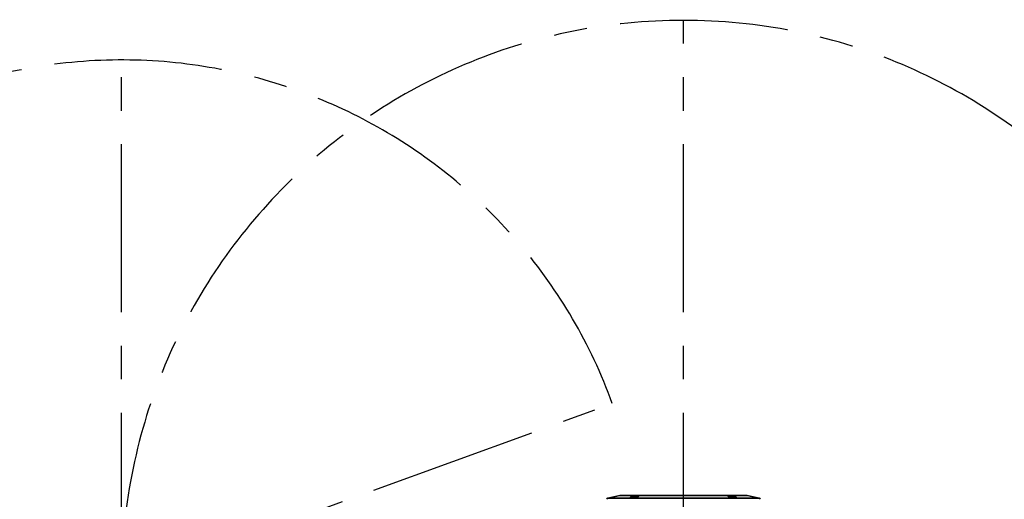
# Model space of a CAD drawing. Header units: millimetres. Extents: x 0 to 4200, y 0 to 2974.
# Tile 19 of 40: x 794 to 1539, y 1857 to 2220. Entities that reach past the tile are written whole.
import ezdxf

# ---------------------------------------------------------------- set-up
doc = ezdxf.new("R2010")
doc.units = ezdxf.units.MM
doc.header["$LTSCALE"] = 10
doc.linetypes.add('CENTERX2', pattern=[20.32, 12.7, -2.54, 2.54, -2.54])
doc.layers.add('中心线层', color=6, linetype='CENTERX2', lineweight=25)
doc.layers.add('标注层', color=150, linetype='Continuous')
doc.styles.add('SLDTEXTSTYLE1', font='仿宋_GB2312')
doc.dimstyles.new('SLDDIMSTYLE0', dxfattribs={"dimtxt": 35, "dimasz": 40, "dimexe": 0, "dimexo": 0.0625, "dimgap": 8.75, "dimtad": 0, "dimtih": 1, "dimtoh": 1, "dimrnd": 1e-09, "dimzin": 12, "dimdsep": 46, "dimtxsty": 'SLDTEXTSTYLE1', "dimsah": 1, "dimcen": 0, "dimadec": 0, "dimazin": 3, "dimtfac": 1, "dimtdec": 3, "dimtofl": 0, "dimtmove": 0, "dimatfit": 3, "dimfxl": 1, "dimfrac": 2, "dimtolj": 1, "dimtzin": 12, "dimarcsym": 0})

# ---------------------------------------------------------------- blocks, each defined once
blk = doc.blocks.new('_D')
at = {"layer": '标注层'}
for p, q in [((1647.32, 2033.11), (1785.08, 2126.8)), ((1785.08, 2126.8), (1894.88, 2126.8))]:
    blk.add_line(p, q, dxfattribs=at)
blk.add_solid([(1647.32, 2033.11), (1683.21, 2051.47), (1677.59, 2059.74)], dxfattribs=at)
at = {"layer": '标注层', "char_height": 35, "attachment_point": 1, "style": 'SLDTEXTSTYLE1'}
for s, insert in [('%%c', (1795.08, 2171.92)), ('850', (1833.78, 2171.92))]:
    blk.add_mtext(s, dxfattribs=dict(at, insert=insert))
blk = doc.blocks.new('_D_2')
at = {"layer": '标注层'}
for p, q in [((535.33, 2126.8), (425.53, 2126.8)), ((590.39, 2072.21), (535.33, 2126.8))]:
    blk.add_line(p, q, dxfattribs=at)
blk.add_solid([(590.39, 2072.21), (565.51, 2103.92), (558.47, 2096.82)], dxfattribs=at)
at = {"layer": '标注层', "char_height": 35, "attachment_point": 1, "style": 'SLDTEXTSTYLE1'}
for s, insert in [('%%c', (425.53, 2171.92)), ('790', (464.23, 2171.92))]:
    blk.add_mtext(s, dxfattribs=dict(at, insert=insert))
blk = doc.blocks.new('SW_CENTERMARKSYMBOL_1')
at = {"layer": '中心线层', "color": 0}
blk.add_line((0, 1), (0, 425.5), dxfattribs=at)
blk = doc.blocks.new('SW_CENTERMARKSYMBOL_2')
at = {"layer": '中心线层', "color": 0}
blk.add_line((0, 1), (0, 395.5), dxfattribs=at)

msp = doc.modelspace()

# ---------------------------------------------------------------- linework, layer by layer
at = {"color": 7, "linetype": 'Continuous', "lineweight": 35}
for p, q in [((1247.77, 1859.48), (1238.699, 1857.666)), ((1343.824, 1859.5), (1247.966, 1859.5)), ((1353.091, 1857.666), (1344.02, 1859.48))]:
    msp.add_line(p, q, dxfattribs=at)
at = {"color": 8, "linetype": 'Continuous', "lineweight": 35}
for p, q in [((1353.091, 1857.666), (1238.699, 1857.666)), ((1329.854, 1859.48), (1247.77, 1859.48)), ((1344.02, 1859.48), (1329.854, 1859.48))]:
    msp.add_line(p, q, dxfattribs=at)
at = {"color": 7, "linetype": 'Continuous', "lineweight": 35}
for centre, start, end in [((1238.895, 1856.686), 101.309932, 180), ((1247.966, 1858.5), 90, 101.309932), ((1343.824, 1858.5), 78.690068, 90), ((1352.895, 1856.686), 0, 78.690068)]:
    msp.add_arc(centre, 1, start, end, dxfattribs=at)
for points, knots in [([(1261.277, 1859.334), (1261.128, 1859.334), (1260.964, 1859.33), (1260.614, 1859.312), (1260.43, 1859.299), (1260.044, 1859.265), (1259.841, 1859.243), (1259.435, 1859.195), (1259.228, 1859.167), (1258.81, 1859.105), (1258.605, 1859.072), (1258.202, 1859.001), (1258.002, 1858.963), (1257.622, 1858.885), (1257.441, 1858.845), (1257.1, 1858.764), (1256.939, 1858.722), (1256.648, 1858.64), (1256.518, 1858.6), (1256.287, 1858.52), (1256.188, 1858.481), (1255.95, 1858.37), (1255.863, 1858.301), (1255.859, 1858.217), (1255.878, 1858.191), (1255.956, 1858.147), (1256.015, 1858.128), (1256.172, 1858.098), (1256.271, 1858.086), (1256.501, 1858.07), (1256.633, 1858.066), (1256.931, 1858.066), (1257.095, 1858.07), (1257.444, 1858.086), (1257.628, 1858.097), (1258.015, 1858.128), (1258.218, 1858.147), (1258.625, 1858.191), (1258.831, 1858.216), (1259.25, 1858.273), (1259.456, 1858.304), (1259.86, 1858.371), (1260.06, 1858.406), (1260.441, 1858.481), (1260.621, 1858.519), (1260.963, 1858.599), (1261.125, 1858.64), (1261.415, 1858.722), (1261.545, 1858.763), (1261.775, 1858.845), (1261.874, 1858.885), (1262.112, 1859.001), (1262.198, 1859.074), (1262.203, 1859.166), (1262.185, 1859.194), (1262.106, 1859.243), (1262.048, 1859.264), (1261.813, 1859.316), (1261.575, 1859.334), (1261.277, 1859.334)], [0, 0, 0, 0, 0.03125, 0.03125, 0.0625, 0.0625, 0.09375, 0.09375, 0.125, 0.125, 0.15625, 0.15625, 0.1875, 0.1875, 0.21875, 0.21875, 0.25, 0.25, 0.28125, 0.28125, 0.3125, 0.3125, 0.375, 0.375, 0.40625, 0.40625, 0.4375, 0.4375, 0.46875, 0.46875, 0.5, 0.5, 0.53125, 0.53125, 0.5625, 0.5625, 0.59375, 0.59375, 0.625, 0.625, 0.65625, 0.65625, 0.6875, 0.6875, 0.71875, 0.71875, 0.75, 0.75, 0.78125, 0.78125, 0.8125, 0.8125, 0.875, 0.875, 0.90625, 0.90625, 0.9375, 0.9375, 1, 1, 1, 1]), ([(1256.064, 1858.113), (1256.059, 1858.118), (1256.006, 1858.162), (1256.221, 1858.294), (1256.717, 1858.496), (1257.523, 1858.717), (1258.503, 1858.923), (1259.551, 1859.088), (1260.478, 1859.184), (1261.043, 1859.206), (1261.507, 1859.2), (1261.876, 1859.158), (1262.091, 1859.069), (1262.022, 1858.989), (1262.002, 1858.966)], [0, 0, 0, 0, 0.0104253, 0.1141938, 0.2199977, 0.3275455, 0.4357515, 0.5430676, 0.6482104, 0.734207, 0.758971, 0.8593384, 0.9596602, 1, 1, 1, 1]), ([(1334.844, 1858.066), (1334.993, 1858.066), (1335.128, 1858.07), (1335.361, 1858.086), (1335.459, 1858.097), (1335.618, 1858.128), (1335.679, 1858.147), (1335.758, 1858.191), (1335.778, 1858.217), (1335.777, 1858.274), (1335.756, 1858.305), (1335.674, 1858.371), (1335.613, 1858.407), (1335.454, 1858.481), (1335.357, 1858.52), (1335.129, 1858.599), (1334.997, 1858.641), (1334.558, 1858.765), (1334.207, 1858.848), (1333.639, 1858.964), (1333.438, 1859.002), (1333.034, 1859.073), (1332.83, 1859.106), (1332.416, 1859.168), (1332.206, 1859.196), (1331.799, 1859.244), (1331.601, 1859.265), (1331.212, 1859.299), (1331.027, 1859.312), (1330.681, 1859.33), (1330.52, 1859.334), (1330.22, 1859.334), (1330.085, 1859.33), (1329.852, 1859.312), (1329.755, 1859.299), (1329.595, 1859.265), (1329.535, 1859.243), (1329.455, 1859.195), (1329.435, 1859.167), (1329.437, 1859.105), (1329.458, 1859.072), (1329.539, 1859.001), (1329.6, 1858.963), (1329.758, 1858.885), (1329.854, 1858.845), (1330.082, 1858.764), (1330.214, 1858.722), (1330.651, 1858.598), (1331.002, 1858.517), (1331.571, 1858.405), (1331.772, 1858.369), (1332.176, 1858.303), (1332.381, 1858.272), (1332.796, 1858.216), (1333.006, 1858.19), (1333.413, 1858.146), (1333.612, 1858.128), (1334.001, 1858.097), (1334.187, 1858.085), (1334.532, 1858.07), (1334.694, 1858.066), (1334.844, 1858.066)], [0, 0, 0, 0, 0.03125, 0.03125, 0.0625, 0.0625, 0.09375, 0.09375, 0.125, 0.125, 0.15625, 0.15625, 0.1875, 0.1875, 0.21875, 0.21875, 0.25, 0.25, 0.3125, 0.3125, 0.34375, 0.34375, 0.375, 0.375, 0.40625, 0.40625, 0.4375, 0.4375, 0.46875, 0.46875, 0.5, 0.5, 0.53125, 0.53125, 0.5625, 0.5625, 0.59375, 0.59375, 0.625, 0.625, 0.65625, 0.65625, 0.6875, 0.6875, 0.71875, 0.71875, 0.75, 0.75, 0.8125, 0.8125, 0.84375, 0.84375, 0.875, 0.875, 0.90625, 0.90625, 0.9375, 0.9375, 0.96875, 0.96875, 1, 1, 1, 1]), ([(1329.64, 1858.96), (1329.619, 1858.982), (1329.538, 1859.066), (1329.761, 1859.158), (1330.28, 1859.215), (1331.067, 1859.192), (1332.007, 1859.099), (1333.013, 1858.946), (1333.901, 1858.767), (1334.442, 1858.63), (1334.786, 1858.53), (1335.132, 1858.418), (1335.51, 1858.259), (1335.551, 1858.162), (1335.571, 1858.115)], [0, 0, 0, 0, 0.0385898, 0.1443273, 0.2475907, 0.3489311, 0.4498551, 0.5520156, 0.6564338, 0.7365623, 0.7556439, 0.8051224, 0.9050147, 1, 1, 1, 1])]:
    msp.add_open_spline(points, degree=3, knots=knots, dxfattribs=at)
at = {"layer": '中心线层', "linetype": 'CENTERX2'}
msp.add_line((870.895, 1794.105), (1242.074, 1929.203), dxfattribs=at)
for centre, radius, start, end in [((1295.895, 1794.105), 425, 275, 265), ((870.895, 1794.105), 395, 20, 340)]:
    msp.add_arc(centre, radius, start, end, dxfattribs=at)

# ---------------------------------------------------------------- block references
at = {"layer": '中心线层'}
for name, p in [('SW_CENTERMARKSYMBOL_1', (1295.895, 1794.105)), ('SW_CENTERMARKSYMBOL_2', (870.895, 1794.105))]:
    msp.add_blockref(name, p, dxfattribs=at)

# ---------------------------------------------------------------- dimensions: what is measured, and where the dimension line sits
at = {"layer": '标注层'}
for p1, p2, picture, middle in [((1151.398, 1516), (590.392, 2072.211), '_D_2', (475.432, 2150.035)), ((944.468, 1555.099), (1647.322, 2033.111), '_D', (1844.979, 2150.035))]:
    dim = msp.add_diameter_dim_2p(p1=p1, p2=p2, dimstyle='SLDDIMSTYLE0', dxfattribs=at)
    dim.commit()
    dim.dimension.update_dxf_attribs({"geometry": picture, "text_midpoint": middle, "dimtype": 163})

doc.saveas('drawing.dxf')
